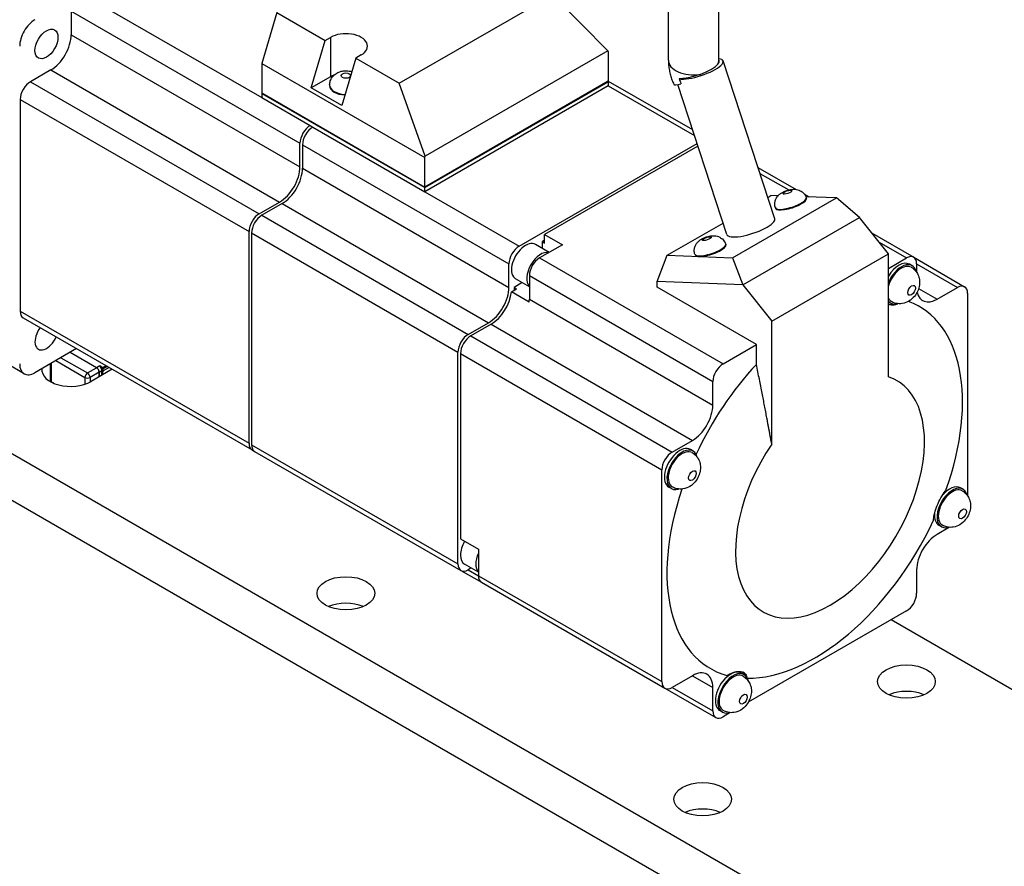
# Model space of a CAD drawing. Extents: x 0 to 1191, y -35 to 841.
# Tile 8 of 11: x 973 to 1041, y 692 to 751. Entities that reach past the tile are written whole.
import ezdxf

# ---------------------------------------------------------------- set-up
doc = ezdxf.new("R2010")
doc.units = 0
doc.header["$LTSCALE"] = 25.4
doc.layers.get('0').update_dxf_attribs({"linetype": 'CONTINUOUS'})

msp = doc.modelspace()

# ---------------------------------------------------------------- linework, layer by layer
for p, q in [((1017.9833181, 748.2761332), (1017.9833181, 757.2184778)), ((1021.4833181, 748.2761332), (1021.4833181, 757.2184778)), ((977.2610364, 752.9098821), (989.7768265, 745.6838874)), ((999.3082048, 746.6961), (1009.943933, 752.8366406)), ((1009.943933, 752.8366406), (1013.7893988, 748.9330969)), ((976.5539297, 751.6851373), (976.5539297, 750.0521441)), ((976.5539297, 751.6851373), (992.4284769, 742.5199631)), ((990.8229234, 751.5950795), (989.7768265, 748.0517275)), ((990.8229234, 751.5950795), (994.1816806, 749.6559001)), ((976.5539297, 750.0521441), (992.4284769, 740.88697)), ((993.2082293, 746.3586142), (994.1816806, 749.6559001)), ((994.1816806, 749.6559001), (994.5497972, 749.8684324)), ((994.5497972, 749.8684324), (994.5497972, 747.1331688)), ((996.6711176, 748.6436875), (996.303001, 748.4311553)), ((1013.7893988, 748.9330969), (1001.1195932, 741.6181813)), ((1013.7893988, 748.9330969), (1013.818457, 748.868224)), ((1013.818457, 748.868224), (1013.818457, 746.8269826)), ((989.7768265, 748.0517275), (989.7768265, 746.010486)), ((989.7768265, 748.0517275), (1001.090535, 741.5197548)), ((996.303001, 748.4311553), (995.3295496, 745.1338693)), ((996.303001, 748.4311553), (999.3082048, 746.6961)), ((1025.3631896, 737.2787678), (1021.7771548, 748.2291325)), ((975.1397161, 747.6026543), (973.7255025, 746.7861578)), ((975.1397161, 747.6026543), (991.0142633, 738.4374802)), ((973.7255025, 746.7861578), (989.6000498, 737.6209836)), ((994.5497972, 747.1331688), (993.2082293, 746.3586142)), ((1001.1195932, 741.6181813), (999.3082048, 746.6961)), ((1013.818457, 746.8269826), (1001.090535, 739.4785134)), ((1001.090535, 739.4376885), (1013.818457, 746.7861578)), ((1013.7831017, 746.8065702), (1013.818457, 746.7861578)), ((1013.818457, 746.8385879), (1019.6527258, 743.4701713)), ((1013.818457, 746.7861578), (1013.818457, 746.500384)), ((1022.0370044, 736.1895058), (1018.6327764, 746.5847027)), ((989.7768265, 746.010486), (1001.090535, 739.4785134)), ((989.8121818, 745.9900736), (989.7768265, 745.9696612)), ((989.7768265, 745.9696612), (989.7768265, 745.6838874)), ((989.7768265, 745.9696612), (1001.090535, 739.4376885)), ((995.3295496, 745.1338693), (993.2082293, 746.3586142)), ((994.4854574, 746.5616212), (994.4854574, 746.5207964)), ((1013.818457, 746.500384), (1001.090535, 739.1519147)), ((1013.818457, 746.500384), (1019.7893041, 743.0531138)), ((973.0183958, 745.5614129), (973.0183958, 730.8644744)), ((973.0183958, 745.5614129), (988.892943, 736.3962388)), ((989.7768265, 745.6838874), (993.1355837, 743.744708)), ((993.1355837, 743.744708), (993.3123604, 743.6426459)), ((993.3123604, 743.6426459), (1001.090535, 739.1519147)), ((992.4284769, 740.88697), (992.4284769, 742.5199631)), ((1007.6312727, 735.375618), (1019.9705378, 742.4996961)), ((992.6052536, 742.4179011), (992.6052536, 740.7849079)), ((992.6052536, 742.4179011), (1006.9241659, 734.1508732)), ((1020.0267555, 742.3280292), (1009.3990396, 736.1921146)), ((1001.090535, 741.5197548), (1001.1195932, 741.6181813)), ((1001.090535, 739.4785134), (1001.090535, 741.5197548)), ((992.6052536, 740.7849079), (1006.9241659, 732.51788)), ((1024.1943052, 740.8480892), (1026.8512884, 739.3140792)), ((1024.3308835, 740.4310317), (1026.3307279, 739.276421)), ((1001.090535, 739.1519147), (1001.090535, 739.4376885)), ((1001.090535, 739.1519147), (1007.6312727, 735.375618)), ((989.6000498, 737.6209836), (991.0142633, 738.4374802)), ((1022.4411168, 734.5659577), (1029.6367091, 738.7203348)), ((1024.8762526, 738.7656853), (1025.1031928, 738.8967093)), ((1025.5964148, 738.8775207), (1025.1031928, 738.8967093)), ((1027.4192898, 738.9861435), (1027.7527328, 738.7936301)), ((1029.6367091, 738.7203348), (1027.5250892, 738.8024864)), ((1027.5473579, 738.742464), (1027.5622998, 738.6968375)), ((1031.2486392, 737.358596), (1029.6367091, 738.7203348)), ((991.19104, 738.3354182), (989.7768265, 737.5189216)), ((991.19104, 738.3354182), (1005.5099524, 730.0683903)), ((1025.409096, 738.0422242), (1025.4240378, 737.9965977)), ((989.7768265, 737.5189216), (1004.0957388, 729.2518937)), ((1023.1522665, 732.684153), (1031.2486392, 737.358596)), ((1033.2462158, 734.8551015), (1031.2486392, 737.358596)), ((988.892943, 721.6993003), (988.892943, 736.3962388)), ((1017.9076005, 734.7423321), (1021.778963, 736.9774643)), ((989.0697197, 736.2941767), (989.0697197, 721.5972382)), ((989.0697197, 736.2941767), (1003.388632, 728.0271488)), ((1009.3990396, 735.7838663), (1009.222263, 735.6818043)), ((1009.222263, 735.6818043), (1009.3990396, 735.5797422)), ((1009.222263, 735.6818043), (1009.222263, 735.2282761)), ((1009.3990396, 736.1921146), (1010.6364765, 735.4776801)), ((1009.3990396, 735.5797422), (1009.3990396, 736.1921146)), ((1032.1116589, 736.2770029), (1035.0013304, 734.6086503)), ((1032.6120231, 735.6499135), (1034.5013304, 734.5591215)), ((1009.7133795, 734.9447298), (1008.7607144, 735.4947512)), ((1010.6364765, 735.4776801), (1009.0454863, 734.5591215)), ((1021.9612144, 735.5173025), (1021.9761562, 735.471676)), ((1009.0454863, 734.5591215), (1021.7734083, 727.2106522)), ((1017.1948919, 732.9159221), (1017.9076005, 734.7423321)), ((1017.9076005, 734.7423321), (1022.4411168, 734.5659577)), ((1019.8229524, 734.8170627), (1019.8378942, 734.7714362)), ((1022.4411168, 734.5659577), (1023.1522665, 732.684153)), ((1025.1498432, 730.1806586), (1033.2462158, 734.8551015)), ((1033.2462158, 726.3141205), (1033.2462158, 734.8551015)), ((1033.2462158, 733.8344808), (1034.5013304, 734.5591215)), ((1035.0013304, 734.6086503), (1038.5368643, 732.5674088)), ((1006.9241659, 732.51788), (1006.9241659, 734.1508732)), ((1034.897777, 734.0210423), (1034.7210003, 734.1231043)), ((1035.2084372, 734.1508732), (1035.2084372, 733.563983)), ((1035.2084372, 734.1508732), (1038.0368643, 732.51788)), ((1008.3383795, 732.5631599), (1007.3857144, 733.1131814)), ((1008.3383795, 733.3343766), (1008.3383795, 731.7013834)), ((1008.3383795, 733.3343766), (1021.0663015, 725.9859074)), ((1007.0898506, 732.2052898), (1007.454496, 732.4158179)), ((1007.847263, 732.8467062), (1007.2777193, 732.51788)), ((1007.454496, 732.4158179), (1007.2777193, 732.51788)), ((1007.2777193, 732.51788), (1007.2777193, 732.3137559)), ((1017.1948919, 732.5280862), (1017.1948919, 732.9159221)), ((1023.1522665, 732.684153), (1017.1948919, 732.9159221)), ((1024.089183, 728.5476654), (1017.1948919, 732.5280862)), ((1023.1522665, 732.684153), (1025.1498432, 730.1806586)), ((1035.3445717, 732.4392827), (1036.6226507, 731.7013834)), ((1036.6226507, 731.7013834), (1038.0368643, 732.51788)), ((1008.3272874, 731.4908553), (1007.0898506, 732.2052898)), ((1008.3383795, 731.7013834), (1021.0663015, 724.3529142)), ((1038.7439711, 732.1096317), (1038.7439711, 718.050548)), ((1033.397777, 731.4229661), (1033.2462158, 731.5104699)), ((973.0183958, 730.8644744), (988.892943, 721.6993003)), ((973.2255025, 730.4066973), (989.1000498, 721.2415232)), ((1004.0957388, 729.2518937), (1005.5099524, 730.0683903)), ((1005.686729, 729.9663282), (1004.2725155, 729.1498316)), ((1005.686729, 729.9663282), (1019.652088, 721.9034245)), ((1025.1498432, 721.6396776), (1025.1498432, 730.1806586)), ((1004.2725155, 729.1498316), (1018.2378744, 721.0869279)), ((976.9327879, 728.2662951), (974.0437006, 726.5982798)), ((1021.7734083, 727.2106522), (1024.089183, 728.5476654)), ((1024.089183, 727.177544), (1024.089183, 728.5476654)), ((973.2937006, 726.5239866), (970.9956036, 727.8507935)), ((975.8468229, 727.6393129), (977.6853005, 726.5778674)), ((978.3181611, 726.9432496), (976.4796835, 728.0046952)), ((978.3216966, 726.9452908), (976.483219, 728.0067364)), ((1003.388632, 713.3302104), (1003.388632, 728.0271488)), ((1003.5654087, 727.9250867), (1003.5654087, 715.0652656)), ((1003.5654087, 727.9250867), (1017.5307676, 719.862183)), ((975.1043608, 727.2106522), (975.1043608, 726.0879694)), ((975.1089192, 727.2132841), (975.1089192, 726.067557)), ((975.1821425, 725.965495), (975.1821425, 727.2555596)), ((975.4932695, 727.4351888), (977.5085238, 726.2716812)), ((977.6853005, 726.5778674), (978.3181611, 726.9432496)), ((979.4076616, 726.8374261), (977.9327879, 725.9859074)), ((978.5338287, 727.0677653), (978.3216966, 726.9452908)), ((978.7459607, 726.9452908), (978.5338287, 727.0677653)), ((978.6045393, 726.9452908), (978.7106053, 726.8840536)), ((978.7106053, 726.8840536), (978.7106053, 726.7207543)), ((978.9833976, 727.0823751), (978.7459607, 726.9452908)), ((978.781316, 726.8840536), (979.0541082, 727.0415503)), ((979.1955296, 726.9599006), (978.781316, 726.7207543)), ((978.781316, 726.7207543), (978.781316, 726.8840536)), ((977.5085238, 726.2716812), (977.5085238, 725.7990762)), ((978.4949378, 726.6370634), (977.8620772, 726.2716812)), ((977.8620772, 726.2716812), (977.8620772, 725.9470288)), ((978.4949378, 726.3104648), (978.4949378, 726.6370634)), ((978.4984733, 726.6391046), (978.67525, 726.7411667)), ((978.4984733, 726.6391046), (978.4984733, 726.312506)), ((978.7106053, 726.7207543), (978.67525, 726.7411667)), ((978.67525, 726.4145681), (978.67525, 726.6799295)), ((978.7459607, 726.659517), (978.7106053, 726.6799295)), ((978.7106053, 726.4349805), (978.7106053, 726.6799295)), ((978.7459607, 726.4553929), (978.7459607, 726.659517)), ((964.1442057, 725.7817832), (1094.9589602, 650.2558495)), ((975.1018481, 726.067557), (975.1018481, 725.9873606)), ((975.1750714, 725.9470288), (975.1750714, 725.965495)), ((975.3449454, 725.8674182), (975.1750714, 725.965495)), ((975.1821425, 725.965495), (975.3696027, 725.8572648)), ((1021.0663015, 724.3529142), (1021.0663015, 725.9859074)), ((1094.9589602, 646.9898632), (964.1442057, 722.5157969)), ((989.0697197, 721.5972382), (1003.388632, 713.3302104)), ((1018.2378744, 721.0869279), (1019.652088, 721.9034245)), ((989.1000498, 721.2415232), (989.2768265, 721.1394611)), ((989.2768265, 721.1394611), (1003.5957388, 712.8724332)), ((1019.6949812, 721.1612211), (1019.5182045, 721.2632832)), ((1017.5307676, 705.1652446), (1017.5307676, 719.862183)), ((1018.1949812, 718.5631449), (1018.0182045, 718.665207)), ((1038.4333109, 718.5076072), (1038.2565342, 718.6096693)), ((1037.4844659, 715.869021), (1036.6226507, 715.3714518)), ((1036.9333109, 715.909531), (1036.7565342, 716.0115931)), ((1003.5654087, 715.0652656), (1004.8028456, 714.3508311)), ((1004.8028456, 714.3508311), (1004.8028456, 712.5137138)), ((1004.8028456, 712.7631178), (1003.8501805, 713.3131393)), ((1003.5957388, 712.8724332), (1005.0099524, 712.0559367)), ((1004.311729, 713.0466641), (1004.0957388, 712.9219621)), ((1004.0957388, 712.9219621), (1004.8028456, 712.5137138)), ((1004.8028456, 712.5137138), (1017.5307676, 705.1652446)), ((1035.2084372, 712.9219621), (1035.2084372, 711.2889689)), ((1005.0099524, 712.0559367), (1017.7378744, 704.7074674)), ((1034.5013304, 710.064224), (1023.5267972, 703.7280744)), ((1111.2784822, 664.5121699), (1033.4406702, 709.4518516)), ((1023.2305151, 705.6477861), (1023.0537384, 705.7498482)), ((1019.652088, 705.5734928), (1018.2378744, 704.7569963)), ((1019.652088, 705.5734928), (1021.0663015, 704.7569963)), ((1017.7378744, 704.7074674), (1021.2734083, 702.666226)), ((1018.2378744, 704.7569963), (1021.0663015, 703.1240031)), ((1021.0663015, 703.1240031), (1021.0663015, 704.7569963)), ((1021.7305151, 703.0497099), (1021.5537384, 703.1517719)), ((1022.2816701, 703.0091999), (1021.7734083, 702.7157548))]:
    msp.add_line(p, q)
for centre, major_axis, ratio, start_param, end_param in [((974.0437006, 749.8684324), (0.75, 1.2990381), 0.5773502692, 0.7853981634, 2.3561944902), ((975.1397161, 749.2356475), (-1, -1.7320508), 0.5773502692, 0.7853981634, 2.3561944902), ((995.6104574, 749.2560599), (1.5, 0), 0.5773502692, 5.4977871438, 8.6393797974), ((1019.7333181, 748.2761332), (-1.75, 0), 0.5773502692, 0, 1.8319738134), ((1020.1140621, 747.6845015), (1.6630926, 0.544631), 0.2792582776, 3.6556079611, 6.8015512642), ((1019.7333181, 747.6993142), (1.7438208, 0.5147501), 0.2854430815, 4.889506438, 5.9379477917), ((1019.7333181, 748.2761332), (1.75, 0), 0.5773502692, 6.0220078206, 6.2831853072), ((973.7255025, 745.9696612), (-0.5, -0.8660254), 0.5773502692, 3.926990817, 5.4977871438), ((995.6104574, 746.5207964), (-1.5, 0), 0.5773502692, 5.2926478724, 5.4977871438), ((1019.9593439, 747.3178759), (-1.5963707, -0.717008), 0.1417831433, 0, 0.7480796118), ((995.6104574, 746.5616212), (-1.125, 0), 0.5773502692, 0, 1.5254876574), ((995.6104574, 746.5207964), (-1.125, 0), 0.5773502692, 0, 1.5148522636), ((993.1355837, 742.9282114), (0.5, 0.8660254), 0.5773502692, 0.7853981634, 2.3561944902), ((993.3123604, 742.8261493), (-0.5, -0.8660254), 0.5773502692, 3.926990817, 5.4977871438), ((991.0142633, 740.0704734), (1, 1.7320508), 0.5773502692, 3.926990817, 5.4977871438), ((991.19104, 739.9684113), (-1, -1.7320508), 0.5773502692, 0.7853981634, 2.3561944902), ((1026.478227, 738.3923441), (1.069131, 0.3501199), 0.2792582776, 3.1415926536, 6.2831853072), ((1026.4931688, 738.3467176), (1.069131, 0.3501199), 0.2792582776, 3.1415926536, 6.2831853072), ((989.6000498, 736.8044871), (0.5, 0.8660254), 0.5773502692, 0.7853981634, 2.3561944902), ((989.7768265, 736.702425), (-0.5, -0.8660254), 0.5773502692, 3.926990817, 5.4977871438), ((1023.700097, 736.7341368), (1.6630926, 0.544631), 0.2792582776, 3.1415926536, 6.2831853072), ((1007.6312727, 734.5591215), (0.5, 0.8660254), 0.5773502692, 0.7853981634, 2.3561944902), ((1008.0732144, 734.3039663), (-0.6875, -1.1907849), 0.5773502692, 3.1415926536, 6.2831853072), ((1009.1338746, 733.6915938), (-0.6875, -1.1907849), 0.5773502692, 3.3144360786, 6.1103418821), ((1020.8920834, 735.1671826), (1.069131, 0.3501199), 0.2792582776, 3.1415926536, 6.2831853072), ((1020.9070252, 735.1215561), (1.069131, 0.3501199), 0.2792582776, 3.1415926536, 6.2831853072), ((1009.0454863, 733.7426249), (-0.5, -0.8660254), 0.5773502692, 3.926990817, 5.4977871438), ((1033.9710003, 732.8240662), (0.75, 1.2990381), 0.5773502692, 0, 1.5377166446), ((1034.5013304, 733.7426249), (0.5, 0.8660254), 0.5773502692, 5.4977871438, 7.0685834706), ((1034.147777, 732.7220042), (0.75, 1.2990381), 0.5773502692, 5.7363700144, 8.0845687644), ((1034.147777, 732.7220042), (0.6875, 1.1907849), 0.5773502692, 0, 1.9724593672), ((1005.5099524, 731.7013834), (1, 1.7320508), 0.5773502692, 3.926990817, 5.4977871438), ((1038.0368643, 731.7013834), (0.5, 0.8660254), 0.5773502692, 5.4977871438, 7.0685834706), ((1005.686729, 731.5993214), (-1, -1.7320508), 0.5773502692, 0.7853981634, 2.230866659), ((1006.9241659, 730.8848869), (-1, -1.7320508), 0.5773502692, 2.230866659, 2.3561944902), ((1034.147777, 732.7220042), (-0.6875, -1.1907849), 0.5773502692, 5.8815222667, 6.2831853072), ((1034.147777, 732.7220042), (-0.75, -1.2990381), 0.5773502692, 6.0525981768, 6.8300006), ((1036.6226507, 733.3343766), (-1, -1.7320508), 0.5773502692, 5.7135809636, 7.0685834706), ((1033.9710003, 732.8240662), (-0.8125, -1.4072913), 0.5773502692, 0.1028540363, 0.4653558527), ((1028.1373694, 718.6374381), (7.25, 12.5573684), 0.5773502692, 5.0198890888, 6.3815968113), ((973.7255025, 731.2727227), (-0.5, -0.8660254), 0.5773502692, 5.4977871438, 6.2831853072), ((974.8396421, 729.2016359), (-0.5625, -0.9742786), 0.5773502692, 4.5005466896, 8.0658239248), ((1004.0957388, 728.4353971), (0.5, 0.8660254), 0.5773502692, 0.7853981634, 2.3561944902), ((1004.2725155, 728.333335), (-0.5, -0.8660254), 0.5773502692, 3.926990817, 5.4977871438), ((974.0437006, 727.8230247), (-0.75, -1.2990381), 0.5773502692, 5.4977871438, 7.0685834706), ((976.5185743, 726.8024039), (-2, 0), 0.5773502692, 6.2205213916, 8.6393797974), ((978.3181611, 726.7391255), (-0.125, 0.2165064), 0.5773502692, 3.926990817, 5.4977871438), ((978.3216966, 726.7411667), (0.125, -0.2165064), 0.5773502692, 0.7853981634, 2.3561944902), ((978.4984733, 726.8432288), (-0.125, 0.2165064), 0.5773502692, 3.926990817, 4.854286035), ((978.7459607, 726.904466), (0.025, 0.0433013), 0.5773502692, 0.7853981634, 2.3561944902), ((978.7459607, 726.904466), (0.05, 0), 0.5773502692, 3.926990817, 5.4977871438), ((978.7459607, 726.904466), (0.025, -0.0433013), 0.5773502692, 0.7853981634, 2.3561944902), ((1028.1373694, 718.6374381), (7.25, 12.5573684), 0.5773502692, 1.1912783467, 1.7177587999), ((1021.7734083, 726.3941557), (0.5, 0.8660254), 0.5773502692, 0.7853981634, 2.3561944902), ((975.3518481, 726.067557), (-0.25, 0), 0.5773502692, 6.0447796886, 7.0685834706), ((977.6853005, 726.3737432), (0.125, 0.2165064), 0.5773502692, 0.7853981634, 2.3561944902), ((977.6853005, 726.3737432), (-0.25, 0), 0.5773502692, 0.7853981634, 2.3561944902), ((977.6853005, 726.3737432), (0.125, -0.2165064), 0.5773502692, 0.7853981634, 2.3561944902), ((978.728283, 726.7105481), (0.0375, 0.0649519), 0.5773502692, 1.5707963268, 2.3561944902), ((978.7459607, 726.7411667), (-0.05, 0), 0.5773502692, 0.7853981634, 2.3561944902), ((978.7459607, 726.7003419), (0.025, 0.0433013), 0.5773502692, 1.5437288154, 2.3561944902), ((978.781316, 726.6799295), (0.025, 0.0433013), 0.5773502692, 0.7853981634, 2.3561944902), ((1029.1980295, 718.0250657), (-4.6344392, -8.0270841), 0.5773502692, 4.5927525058, 9.5444144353), ((975.3589192, 726.067557), (-0.25, 0), 0.5773502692, 0, 0.7853981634), ((1019.652088, 723.5364176), (1, 1.7320508), 0.5773502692, 3.926990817, 5.4977871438), ((989.6000498, 722.1075486), (-0.5, -0.8660254), 0.5773502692, 5.4977871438, 6.460895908), ((989.7768265, 722.0054865), (-0.5, -0.8660254), 0.5773502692, 5.4977871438, 6.2831853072), ((1018.7682045, 719.9642451), (-0.75, -1.2990381), 0.5773502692, 3.1415926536, 6.2831853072), ((1018.9449812, 719.862183), (-0.75, -1.2990381), 0.5773502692, 2.5947773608, 6.8300006), ((1018.2378744, 720.2704313), (0.5, 0.8660254), 0.5773502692, 0.7853981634, 2.3561944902), ((1018.9449812, 719.862183), (-0.6875, -1.1907849), 0.5773502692, 3.1415926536, 6.2831853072), ((1037.6833109, 717.2085691), (-0.75, -1.2990381), 0.5773502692, 2.5947773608, 6.8300006), ((1037.6833109, 717.2085691), (-0.6875, -1.1907849), 0.5773502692, 3.1415926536, 6.2831853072), ((1037.5065342, 717.3106312), (0.75, 1.2990381), 0.5773502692, 0, 1.3051639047), ((1028.1373694, 718.6374381), (-7.25, -12.5573684), 0.5773502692, 5.042689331, 6.4326784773), ((1037.5065342, 717.3106312), (-0.75, -1.2990381), 0.5773502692, 5.3849722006, 6.2831853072), ((1028.1373694, 718.6374381), (-7.25, -12.5573684), 0.5773502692, 0.3107863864, 1.720289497), ((1036.6226507, 713.7384587), (-1, -1.7320508), 0.5773502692, 3.926990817, 5.4977871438), ((1004.5376805, 714.5039242), (-0.6875, -1.1907849), 0.5773502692, 4.7123889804, 6.2831853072), ((1005.5983407, 713.8915518), (-0.6875, -1.1907849), 0.5773502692, 4.8852324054, 6.1103418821), ((1004.0957388, 713.7384587), (-0.5, -0.8660254), 0.5773502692, 5.4977871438, 7.0685834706), ((1005.5099524, 712.9219621), (-0.5, -0.8660254), 0.5773502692, 5.4977871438, 6.2831853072), ((1034.5013304, 710.8807206), (-0.5, -0.8660254), 0.5773502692, 0.7853981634, 2.3561944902), ((995.6104574, 709.4518516), (-2, 0), 0.5773502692, 4.0614168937, 5.3633610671), ((1019.652088, 703.9404997), (1, 1.7320508), 0.5773502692, 5.4977871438, 7.0685834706), ((1022.3037384, 704.45081), (-0.75, -1.2990381), 0.5773502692, 3.1415926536, 6.2831853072), ((1022.4805151, 704.348748), (-0.75, -1.2990381), 0.5773502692, 2.5947773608, 6.8300006), ((1022.4805151, 704.348748), (-0.6875, -1.1907849), 0.5773502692, 3.1415926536, 6.2831853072), ((1022.3037384, 704.45081), (0.8125, 1.4072913), 0.5773502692, 5.8178294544, 6.2218513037), ((1018.2378744, 705.5734928), (-0.5, -0.8660254), 0.5773502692, 5.4977871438, 7.0685834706), ((1034.5013304, 703.3281272), (-2, 0), 0.5773502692, 4.0614168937, 5.3633610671), ((1021.7734083, 703.5322514), (-0.5, -0.8660254), 0.5773502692, 5.4977871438, 7.0685834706), ((1020.3591948, 695.1631614), (-2, 0), 0.5773502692, 4.0614168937, 5.3633610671)]:
    msp.add_ellipse(centre, major_axis=major_axis, ratio=ratio, start_param=start_param, end_param=end_param)
for centre, major_axis, ratio in [((974.8396421, 749.4088953), (-0.5625, -0.9742786), 0.5773502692), ((995.6104574, 747.2148185), (0.325, 0), 0.5773502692), ((1026.239158, 739.1223684), (0.3088601, 0.1011458), 0.2792582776), ((1020.6530144, 735.8972069), (0.3088601, 0.1011458), 0.2792582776), ((1034.8548838, 732.3137559), (0.1875, 0.3247595), 0.5773502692), ((1019.652088, 719.4539347), (0.1875, 0.3247595), 0.5773502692), ((1038.3904177, 716.8003208), (0.1875, 0.3247595), 0.5773502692), ((995.6104574, 711.2889689), (2, 0), 0.5773502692), ((1034.5013304, 705.1652446), (2, 0), 0.5773502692), ((1023.1876219, 703.9404997), (0.1875, 0.3247595), 0.5773502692), ((1020.3591948, 697.0002787), (2, 0), 0.5773502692)]:
    msp.add_ellipse(centre, major_axis=major_axis, ratio=ratio)
for points, knots in [([(1017.9833181, 748.2761332), (1017.9833181, 748.155642), (1017.9896592, 748.0371293), (1018.0130422, 747.8037291), (1018.0300924, 747.6888357), (1018.0735684, 747.4623867), (1018.1000002, 747.3508298), (1018.1613291, 747.1309382), (1018.1962301, 747.022604), (1018.273852, 746.8092194), (1018.3165751, 746.70417), (1018.3629732, 746.6008679)], [0, 0, 0, 0, 0.12217304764, 0.12217304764, 0.24434609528, 0.24434609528, 0.36651914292, 0.36651914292, 0.48869219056, 0.48869219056, 0.6108652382, 0.6108652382, 0.6108652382, 0.6108652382]), ([(1021.4910612, 748.2232738), (1021.4988018, 748.1819336), (1021.4893105, 748.1310945), (1021.4550421, 748.0626892), (1021.4404639, 748.0386944), (1021.4239697, 748.015239)], [3.56893839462, 3.56893839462, 3.56893839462, 3.56893839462, 3.65380775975, 3.65380775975, 3.69008647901, 3.69008647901, 3.69008647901, 3.69008647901]), ([(1021.4833181, 748.2770248), (1021.4833206, 748.2769657), (1021.4833236, 748.2768979), (1021.4833661, 748.2759834), (1021.4834737, 748.27411), (1021.4839837, 748.2684903), (1021.484386, 748.2647443), (1021.4856076, 748.2555792), (1021.4864268, 748.2501603), (1021.4885742, 748.2378472), (1021.4899023, 748.2309531), (1021.4915179, 748.2234181)], [6.3332394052, 6.3332394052, 6.3332394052, 6.3332394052, 6.33825931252, 6.33825931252, 6.39333331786, 6.39333331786, 6.44840732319, 6.44840732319, 6.50348132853, 6.50348132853, 6.55855533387, 6.55855533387, 6.55855533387, 6.55855533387]), ([(994.4854574, 746.5616212), (994.4854574, 746.6598786), (994.5020474, 746.7577596), (994.5621262, 746.9407197), (994.6067245, 747.0242533), (994.7164922, 747.1794033), (994.7835757, 747.2457038), (994.9391411, 747.3690824), (995.0279666, 747.4171816), (995.2301751, 747.5009676), (995.3427793, 747.5273463), (995.5798664, 747.5548002), (995.7041531, 747.5521225), (995.8938793, 747.5208282), (995.9582227, 747.5054766), (996.0233526, 747.483927)], [5.4977871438, 5.4977871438, 5.4977871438, 5.4977871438, 5.6851487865, 5.6851487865, 5.8855756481, 5.8855756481, 6.1270384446, 6.1270384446, 6.4460877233, 6.4460877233, 6.8706439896, 6.8706439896, 7.3468631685, 7.3468631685, 7.5889770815, 7.5889770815, 7.5889770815, 7.5889770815]), ([(1020.1852001, 747.3000351), (1020.1234894, 747.2783389), (1020.058354, 747.256311), (1019.8359732, 747.184215), (1019.6378442, 747.1285256), (1019.3152138, 747.0534577), (1019.1306895, 747.0200016), (1018.9060386, 746.9925104), (1018.81942, 746.9849847), (1018.7406594, 746.9818982)], [1.95917481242, 1.95917481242, 1.95917481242, 1.95917481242, 1.99545353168, 1.99545353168, 2.09944750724, 2.09944750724, 2.20305319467, 2.20305319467, 2.26254869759, 2.26254869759, 2.26254869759, 2.26254869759]), ([(1018.7406594, 746.9818982), (1018.7720514, 746.879833), (1018.8069341, 746.7768151), (1018.8497248, 746.6613294), (1018.8540293, 746.6498225), (1018.8583619, 746.6383488)], [0.116828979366, 0.116828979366, 0.116828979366, 0.116828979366, 0.184706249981, 0.184706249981, 0.192241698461, 0.192241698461, 0.192241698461, 0.192241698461]), ([(1025.409096, 738.0422242), (1025.3815451, 738.1263541), (1025.3684409, 738.2146573), (1025.3676976, 738.3846974), (1025.3816762, 738.4645893), (1025.4261422, 738.6180414), (1025.4593912, 738.6842997), (1025.5391576, 738.8159249), (1025.585099, 738.8675286), (1025.6978703, 738.9809381), (1025.7582432, 739.0234371), (1025.9277547, 739.1321068), (1026.0308332, 739.1779111), (1026.2266702, 739.249415), (1026.3158138, 739.2752201), (1026.513623, 739.3157268), (1026.6168269, 739.3325906), (1026.8238956, 739.3193396), (1026.8894466, 739.3119214), (1027.019449, 739.274527), (1027.0703815, 739.2564956), (1027.1688486, 739.2068394), (1027.2129501, 739.1807229), (1027.3307228, 739.0915239), (1027.4083876, 739.0139176), (1027.5012183, 738.8595534), (1027.5277921, 738.8022105), (1027.5473579, 738.742464)], [3.7866837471, 3.7866837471, 3.7866837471, 3.7866837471, 3.8765431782, 3.8765431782, 3.9748752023, 3.9748752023, 4.1011236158, 4.1011236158, 4.2875201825, 4.2875201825, 4.6093510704, 4.6093510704, 5.2376696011, 5.2376696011, 5.7480995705, 5.7480995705, 6.3186240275, 6.3186240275, 6.5381337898, 6.5381337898, 6.6549963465, 6.6549963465, 6.7370734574, 6.7370734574, 6.8644609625, 6.8644609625, 6.9282764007, 6.9282764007, 6.9282764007, 6.9282764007]), ([(1019.8229524, 734.8170627), (1019.7954015, 734.9011926), (1019.7822973, 734.9894958), (1019.781554, 735.1595359), (1019.7955326, 735.2394278), (1019.8399987, 735.3928799), (1019.8732476, 735.4591382), (1019.9530141, 735.5907634), (1019.9989555, 735.6423671), (1020.1117267, 735.7557766), (1020.1720996, 735.7982756), (1020.3416112, 735.9069453), (1020.4446896, 735.9527496), (1020.6405266, 736.0242535), (1020.7296702, 736.0500586), (1020.9274795, 736.0905653), (1021.0306833, 736.1074291), (1021.2377521, 736.0941781), (1021.3033031, 736.0867599), (1021.4333054, 736.0493655), (1021.4842379, 736.0313341), (1021.582705, 735.9816779), (1021.6268065, 735.9555614), (1021.7445792, 735.8663624), (1021.822244, 735.7887561), (1021.9150747, 735.6343919), (1021.9416485, 735.577049), (1021.9612144, 735.5173025)], [3.7866837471, 3.7866837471, 3.7866837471, 3.7866837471, 3.8765431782, 3.8765431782, 3.9748752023, 3.9748752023, 4.1011236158, 4.1011236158, 4.2875201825, 4.2875201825, 4.6093510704, 4.6093510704, 5.2376696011, 5.2376696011, 5.7480995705, 5.7480995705, 6.3186240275, 6.3186240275, 6.5381337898, 6.5381337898, 6.6549963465, 6.6549963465, 6.7370734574, 6.7370734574, 6.8644609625, 6.8644609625, 6.9282764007, 6.9282764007, 6.9282764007, 6.9282764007]), ([(1034.835277, 733.9127891), (1034.9404752, 733.8520529), (1035.0350312, 733.7738166), (1035.1937484, 733.5966318), (1035.2555771, 733.4974683), (1035.3536956, 733.2849256), (1035.383153, 733.1728408), (1035.4191232, 732.9323013), (1035.4159289, 732.8091535), (1035.3816973, 732.5446868), (1035.3412337, 732.4102472), (1035.2262036, 732.1431846), (1035.1474903, 732.0133272), (1034.9497802, 731.7730226), (1034.8318979, 731.6614715), (1034.5490415, 731.4892387), (1034.3956111, 731.4209741), (1034.0728921, 731.37346), (1033.9261103, 731.3736153), (1033.6676415, 731.4324864), (1033.5595683, 731.4738933), (1033.460277, 731.5312192)], [0.7853981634, 0.7853981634, 0.7853981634, 0.7853981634, 0.9724172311, 0.9724172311, 1.1724199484, 1.1724199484, 1.4131647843, 1.4131647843, 1.7309444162, 1.7309444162, 2.1555439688, 2.1555439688, 2.6367547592, 2.6367547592, 3.1142718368, 3.1142718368, 3.4981650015, 3.4981650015, 3.750472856, 3.750472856, 3.926990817, 3.926990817, 3.926990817, 3.926990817]), ([(1033.9034389, 731.3866632), (1033.8797763, 731.3724902), (1033.8558805, 731.3596425), (1033.7087072, 731.2899748), (1033.5820975, 731.2705293), (1033.3938677, 731.2971853), (1033.318239, 731.3239479), (1033.2463062, 731.3665164)], [1.39792132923, 1.39792132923, 1.39792132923, 1.39792132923, 1.42009534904, 1.42009534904, 1.53375539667, 1.53375539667, 1.60824340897, 1.60824340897, 1.60824340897, 1.60824340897]), ([(978.6045393, 726.9452908), (978.5891235, 726.9675417), (978.5768819, 726.9911911), (978.5539885, 727.0339583), (978.5435526, 727.0530673), (978.5338287, 727.0677653)], [-0.032701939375, -0.032701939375, -0.032701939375, -0.032701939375, -0.016350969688, -0.016350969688, 0, 0, 0, 0]), ([(1019.6324812, 721.0529679), (1019.7376794, 720.9922317), (1019.8322354, 720.9139954), (1019.9909526, 720.7368106), (1020.0527813, 720.6376471), (1020.1508998, 720.4251044), (1020.1803572, 720.3130197), (1020.2163274, 720.0724801), (1020.2131331, 719.9493323), (1020.1789015, 719.6848656), (1020.1384379, 719.5504261), (1020.0234078, 719.2833635), (1019.9446946, 719.153506), (1019.7469844, 718.9132015), (1019.6291021, 718.8016503), (1019.3462457, 718.6294175), (1019.1928153, 718.561153), (1018.8700963, 718.5136389), (1018.7233145, 718.5137942), (1018.4648457, 718.5726652), (1018.3567725, 718.6140722), (1018.2574812, 718.6713981)], [0.7853981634, 0.7853981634, 0.7853981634, 0.7853981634, 0.9724172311, 0.9724172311, 1.1724199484, 1.1724199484, 1.4131647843, 1.4131647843, 1.7309444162, 1.7309444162, 2.1555439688, 2.1555439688, 2.6367547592, 2.6367547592, 3.1142718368, 3.1142718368, 3.4981650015, 3.4981650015, 3.750472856, 3.750472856, 3.926990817, 3.926990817, 3.926990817, 3.926990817]), ([(1036.3863009, 716.3685905), (1036.3861887, 716.3874876), (1036.386553, 716.4068146), (1036.3923764, 716.5475671), (1036.4162195, 716.699609), (1036.5025577, 717.0338551), (1036.5650374, 717.216124), (1036.7066378, 717.5604777), (1036.7953975, 717.7460033), (1036.9891864, 718.0929896), (1037.0942572, 718.2544494), (1037.2090841, 718.4071026), (1037.2253216, 718.4281491), (1037.241703, 718.4488167)], [1.28797961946, 1.28797961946, 1.28797961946, 1.28797961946, 1.30643530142, 1.30643530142, 1.42009534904, 1.42009534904, 1.53375539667, 1.53375539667, 1.64741544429, 1.64741544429, 1.76107549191, 1.76107549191, 1.77953117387, 1.77953117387, 1.77953117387, 1.77953117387]), ([(1038.3708109, 718.3993541), (1038.4760091, 718.3386178), (1038.5705651, 718.2603815), (1038.7292823, 718.0831967), (1038.791111, 717.9840332), (1038.8892295, 717.7714905), (1038.9186869, 717.6594058), (1038.9546571, 717.4188662), (1038.9514628, 717.2957184), (1038.9172312, 717.0312517), (1038.8767676, 716.8968122), (1038.7617375, 716.6297496), (1038.6830243, 716.4998922), (1038.4853141, 716.2595876), (1038.3674318, 716.1480364), (1038.0845754, 715.9758037), (1037.931145, 715.9075391), (1037.608426, 715.860025), (1037.4616442, 715.8601803), (1037.2031754, 715.9190513), (1037.0951023, 715.9604583), (1036.9958109, 716.0177842)], [0.7853981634, 0.7853981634, 0.7853981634, 0.7853981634, 0.9724172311, 0.9724172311, 1.1724199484, 1.1724199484, 1.4131647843, 1.4131647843, 1.7309444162, 1.7309444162, 2.1555439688, 2.1555439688, 2.6367547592, 2.6367547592, 3.1142718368, 3.1142718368, 3.4981650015, 3.4981650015, 3.750472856, 3.750472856, 3.926990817, 3.926990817, 3.926990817, 3.926990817]), ([(1022.0480239, 705.5967072), (1022.0738691, 705.6117584), (1022.0995296, 705.6261529), (1022.281251, 705.7243455), (1022.4490144, 705.7936721), (1022.7594706, 705.8732193), (1022.9020954, 705.8834185), (1023.1295143, 705.8512128), (1023.2297891, 705.8066156), (1023.3679964, 705.6646274), (1023.4071101, 705.5682025), (1023.4183016, 705.4623721)], [1.28797961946, 1.28797961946, 1.28797961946, 1.28797961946, 1.30643530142, 1.30643530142, 1.42009534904, 1.42009534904, 1.53375539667, 1.53375539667, 1.64741544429, 1.64741544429, 1.75905806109, 1.75905806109, 1.75905806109, 1.75905806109]), ([(1023.1680151, 705.5395329), (1023.2732133, 705.4787967), (1023.3677693, 705.4005604), (1023.5264865, 705.2233756), (1023.5883152, 705.1242121), (1023.6864337, 704.9116694), (1023.7158911, 704.7995846), (1023.7518613, 704.5590451), (1023.748667, 704.4358973), (1023.7144354, 704.1714306), (1023.6739718, 704.036991), (1023.5589417, 703.7699284), (1023.4802285, 703.640071), (1023.2825183, 703.3997664), (1023.164636, 703.2882153), (1022.8817796, 703.1159825), (1022.7283492, 703.047718), (1022.4056302, 703.0002039), (1022.2588484, 703.0003591), (1022.0003796, 703.0592302), (1021.8923065, 703.1006372), (1021.7930151, 703.157963)], [0.7853981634, 0.7853981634, 0.7853981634, 0.7853981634, 0.9724172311, 0.9724172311, 1.1724199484, 1.1724199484, 1.4131647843, 1.4131647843, 1.7309444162, 1.7309444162, 2.1555439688, 2.1555439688, 2.6367547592, 2.6367547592, 3.1142718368, 3.1142718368, 3.4981650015, 3.4981650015, 3.750472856, 3.750472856, 3.926990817, 3.926990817, 3.926990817, 3.926990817])]:
    msp.add_open_spline(points, degree=3, knots=knots)
msp.add_rational_spline([(1025.1498432, 721.6396776), (1024.7747281, 723.7769891), (1024.089183, 727.177544)], [1, 1.03385089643, 1], degree=2)

doc.saveas('drawing.dxf')
